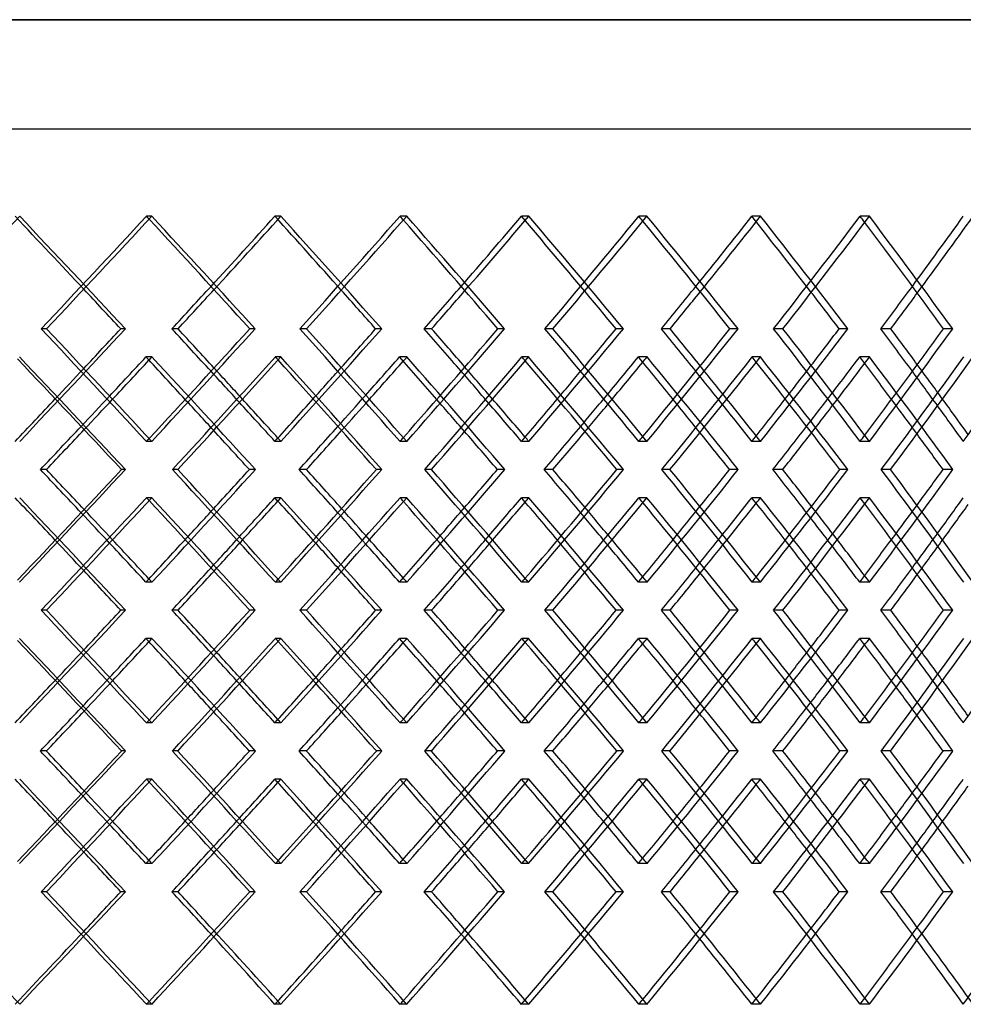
# Model space of a CAD drawing. Header units: millimetres. Extents: x -675 to 675, y -529 to 510.
# Tile 13 of 19: x 147 to 314, y -79 to 95. Entities that reach past the tile are written whole.
import ezdxf

# ---------------------------------------------------------------- set-up
doc = ezdxf.new("R2010")
doc.units = ezdxf.units.MM
doc.layers.add('HIDDEN', color=7, linetype='Continuous')
doc.layers.add('THICK', color=7, linetype='Continuous')

msp = doc.modelspace()

# ---------------------------------------------------------------- linework, layer by layer
at = {"layer": 'HIDDEN'}
for p, q in [((675, 94.78), (0, 94.78)), ((-450, 75.5), (450, 75.5)), ((170.28, 60.03), (169.34, 60.03)), ((193.12, 60.03), (192.05, 60.03)), ((215.37, 60.03), (214.18, 60.03)), ((236.96, 60.03), (235.65, 60.03)), ((257.84, 60.03), (256.41, 60.03)), ((277.93, 60.03), (276.4, 60.03)), ((297.18, 60.03), (295.54, 60.03)), ((151.67, 40.12), (150.73, 40.12)), ((165.61, 40.12), (164.8, 40.12)), ((197.65, 40.12), (196.46, 40.12)), ((210.93, 40.12), (209.87, 40.12)), ((241.23, 40.12), (239.8, 40.12)), ((253.69, 40.12), (252.38, 40.12)), ((281.88, 40.12), (280.24, 40.12)), ((293.37, 40.12), (291.84, 40.12)), ((170.32, 35.14), (169.25, 35.14)), ((193.08, 35.14), (192.13, 35.14)), ((215.4, 35.14), (214.09, 35.14)), ((236.92, 35.14), (235.73, 35.14)), ((257.87, 35.14), (256.34, 35.14)), ((277.9, 35.14), (276.47, 35.14)), ((297.21, 35.14), (295.47, 35.14)), ((170.28, 20.21), (169.34, 20.21)), ((193.12, 20.21), (192.05, 20.21)), ((215.37, 20.21), (214.18, 20.21)), ((236.96, 20.21), (235.65, 20.21)), ((257.84, 20.21), (256.41, 20.21)), ((277.93, 20.21), (276.4, 20.21)), ((297.18, 20.21), (295.54, 20.21)), ((174.88, 15.23), (173.94, 15.23)), ((188.61, 15.23), (187.54, 15.23)), ((219.73, 15.23), (218.54, 15.23)), ((232.71, 15.23), (231.4, 15.23)), ((261.91, 15.23), (260.49, 15.23)), ((273.99, 15.23), (272.45, 15.23)), ((300.91, 15.23), (299.27, 15.23)), ((311.94, 15.23), (310.2, 15.23)), ((170.28, 10.26), (169.34, 10.26)), ((193.12, 10.26), (192.05, 10.26)), ((215.37, 10.26), (214.18, 10.26)), ((236.96, 10.26), (235.65, 10.26)), ((257.84, 10.26), (256.41, 10.26)), ((277.93, 10.26), (276.4, 10.26)), ((297.18, 10.26), (295.54, 10.26)), ((170.32, -4.68), (169.25, -4.68)), ((193.08, -4.68), (192.13, -4.68)), ((215.4, -4.68), (214.09, -4.68)), ((236.92, -4.68), (235.73, -4.68)), ((257.87, -4.68), (256.34, -4.68)), ((277.9, -4.68), (276.47, -4.68)), ((297.21, -4.68), (295.47, -4.68)), ((151.67, -9.65), (150.73, -9.65)), ((165.61, -9.65), (164.8, -9.65)), ((197.65, -9.65), (196.46, -9.65)), ((210.93, -9.65), (209.87, -9.65)), ((241.23, -9.65), (239.8, -9.65)), ((253.69, -9.65), (252.38, -9.65)), ((281.88, -9.65), (280.24, -9.65)), ((293.37, -9.65), (291.84, -9.65)), ((170.32, -14.62), (169.25, -14.62)), ((193.08, -14.62), (192.13, -14.62)), ((215.4, -14.62), (214.09, -14.62)), ((236.92, -14.62), (235.73, -14.62)), ((257.87, -14.62), (256.34, -14.62)), ((277.9, -14.62), (276.47, -14.62)), ((297.21, -14.62), (295.47, -14.62)), ((170.28, -29.56), (169.34, -29.56)), ((193.12, -29.56), (192.05, -29.56)), ((215.37, -29.56), (214.18, -29.56)), ((236.96, -29.56), (235.65, -29.56)), ((257.84, -29.56), (256.41, -29.56)), ((277.93, -29.56), (276.4, -29.56)), ((297.18, -29.56), (295.54, -29.56)), ((174.88, -34.53), (173.94, -34.53)), ((188.61, -34.53), (187.54, -34.53)), ((219.73, -34.53), (218.54, -34.53)), ((232.71, -34.53), (231.4, -34.53)), ((261.91, -34.53), (260.49, -34.53)), ((273.99, -34.53), (272.45, -34.53)), ((300.91, -34.53), (299.27, -34.53)), ((311.94, -34.53), (310.2, -34.53)), ((170.28, -39.51), (169.34, -39.51)), ((193.12, -39.51), (192.05, -39.51)), ((215.37, -39.51), (214.18, -39.51)), ((236.96, -39.51), (235.65, -39.51)), ((257.84, -39.51), (256.41, -39.51)), ((277.93, -39.51), (276.4, -39.51)), ((297.18, -39.51), (295.54, -39.51)), ((170.32, -54.44), (169.25, -54.44)), ((193.08, -54.44), (192.13, -54.44)), ((215.4, -54.44), (214.09, -54.44)), ((236.92, -54.44), (235.73, -54.44)), ((257.87, -54.44), (256.34, -54.44)), ((277.9, -54.44), (276.47, -54.44)), ((297.21, -54.44), (295.47, -54.44)), ((151.67, -59.42), (150.73, -59.42)), ((165.61, -59.42), (164.8, -59.42)), ((197.65, -59.42), (196.46, -59.42)), ((210.93, -59.42), (209.87, -59.42)), ((241.23, -59.42), (239.8, -59.42)), ((253.69, -59.42), (252.38, -59.42)), ((281.88, -59.42), (280.24, -59.42)), ((293.37, -59.42), (291.84, -59.42)), ((170.28, -79.33), (169.34, -79.33)), ((193.12, -79.33), (192.05, -79.33)), ((215.37, -79.33), (214.18, -79.33)), ((236.96, -79.33), (235.65, -79.33)), ((257.84, -79.33), (256.41, -79.33)), ((277.93, -79.33), (276.4, -79.33)), ((297.18, -79.33), (295.54, -79.33))]:
    msp.add_line(p, q, dxfattribs=at)
for centre, major_axis, ratio, start_param, end_param in [((0, 60.03), (-446.33, -446.33), 0.16687, 1.707798, 1.736143), ((0, 60.03), (-443.86, 443.86), 0.16687, -1.764818, -1.736143), ((0, 60.03), (-446.33, 446.33), 0.16687, -1.780155, -1.736143), ((0, 60.03), (-441.65, -441.65), 0.195334, 1.719445, 1.763701), ((0, 60.03), (-441.65, 441.65), 0.195334, -1.764829, -1.763701), ((0, 60.03), (-439.11, -439.11), 0.224105, 1.763701, 1.791259), ((0, 60.03), (-441.55, -441.55), 0.224105, 1.762566, 1.791259), ((0, 60.03), (-439.11, 439.11), 0.224105, -1.820299, -1.791259), ((0, 60.03), (-441.55, 441.55), 0.224105, -1.835271, -1.791259), ((0, 60.03), (-436.23, -436.23), 0.253234, 1.77456, 1.818817), ((0, 60.03), (-436.23, 436.23), 0.253234, -1.82032, -1.818817), ((0, 60.03), (-433.02, -433.02), 0.282773, 1.818817, 1.846375), ((0, 60.03), (-435.43, -435.43), 0.282773, 1.817298, 1.846375), ((0, 60.03), (-433.02, 433.02), 0.282773, -1.875824, -1.846375), ((0, 60.03), (-435.43, 435.43), 0.282773, -1.890386, -1.846375), ((0, 60.03), (-429.48, -429.48), 0.312776, 1.829676, 1.873932), ((0, 60.03), (-429.48, 429.48), 0.312776, -1.875859, -1.873932), ((0, 60.03), (-425.62, -425.62), 0.3433, 1.873932, 1.90149), ((0, 60.03), (-427.98, -427.98), 0.3433, 1.871978, 1.90149), ((0, 60.03), (-425.62, 425.62), 0.3433, -1.931413, -1.90149), ((0, 60.03), (-427.98, 427.98), 0.3433, -1.945502, -1.90149), ((0, 60.03), (-421.43, -421.43), 0.374408, 1.884792, 1.929048), ((0, 60.03), (-421.43, 421.43), 0.374408, -1.931467, -1.929048), ((0, 60.03), (-416.92, -416.92), 0.406165, 1.929048, 1.956606), ((0, 60.03), (-419.24, -419.24), 0.406165, 1.926581, 1.956606), ((0, 20.21), (-446.33, -446.33), 0.16687, 1.736143, 1.780155), ((0, 20.21), (-441.65, 441.65), 0.195334, -1.763701, -1.719445), ((0, 20.21), (-441.55, -441.55), 0.224105, 1.791259, 1.835271), ((0, 20.21), (-436.23, 436.23), 0.253234, -1.818817, -1.77456), ((0, 20.21), (-435.43, -435.43), 0.282773, 1.846375, 1.890386), ((0, 20.21), (-429.48, 429.48), 0.312776, -1.873932, -1.829676), ((0, 20.21), (-427.98, -427.98), 0.3433, 1.90149, 1.945502), ((0, 20.21), (-421.43, 421.43), 0.374408, -1.929048, -1.884792), ((0, 60.03), (-441.55, -441.55), 0.224105, 1.734966, 1.73624), ((0, 10.26), (-441.55, 441.55), 0.224105, -1.780266, -1.73624), ((0, 10.26), (-441.65, -441.65), 0.195334, 1.774756, 1.819026), ((0, 60.03), (-441.65, 441.65), 0.195334, -1.820183, -1.819026), ((0, 60.03), (-435.43, -435.43), 0.282773, 1.789709, 1.791356), ((0, 10.26), (-435.43, 435.43), 0.282773, -1.835381, -1.791356), ((0, 10.26), (-436.23, -436.23), 0.253234, 1.829871, 1.874141), ((0, 60.03), (-436.23, 436.23), 0.253234, -1.875696, -1.874141), ((0, 60.03), (-427.98, -427.98), 0.3433, 1.844404, 1.846472), ((0, 10.26), (-427.98, 427.98), 0.3433, -1.890497, -1.846472), ((0, 10.26), (-429.48, -429.48), 0.312776, 1.884987, 1.929257), ((0, 60.03), (-429.48, 429.48), 0.312776, -1.931266, -1.929257), ((0, 60.03), (-419.24, -419.24), 0.406165, 1.899029, 1.901587), ((0, 10.26), (-419.24, 419.24), 0.406165, -1.945613, -1.901587), ((0, 10.26), (-421.43, -421.43), 0.374408, 1.940103, 1.984373), ((0, 20.21), (-443.86, -443.86), 0.16687, 1.752859, 1.764818), ((0, 20.21), (-441.55, 441.55), 0.224105, -1.774699, -1.762566), ((0, 20.21), (-439.11, -439.11), 0.224105, 1.807974, 1.820299), ((0, 20.21), (-435.43, 435.43), 0.282773, -1.829814, -1.817298), ((0, 20.21), (-433.02, -433.02), 0.282773, 1.86309, 1.875824), ((0, 20.21), (-427.98, 427.98), 0.3433, -1.88493, -1.871978), ((0, 20.21), (-425.62, -425.62), 0.3433, 1.918206, 1.931413), ((0, 20.21), (-419.24, 419.24), 0.406165, -1.940046, -1.926581), ((0, 20.21), (-439.11, 439.11), 0.224105, -1.775907, -1.763701), ((0, 20.21), (-433.02, 433.02), 0.282773, -1.831413, -1.818817), ((0, 20.21), (-425.62, 425.62), 0.3433, -1.886972, -1.873932), ((0, 20.21), (-416.92, 416.92), 0.406165, -1.942613, -1.929048), ((0, 60.03), (-439.11, -439.11), 0.224105, 1.708585, 1.72055), ((0, 60.03), (-433.02, -433.02), 0.282773, 1.763701, 1.776036), ((0, 60.03), (-425.62, -425.62), 0.3433, 1.818817, 1.831566), ((0, 60.03), (-416.92, -416.92), 0.406165, 1.873932, 1.887163), ((0, 60.03), (-441.55, -441.55), 0.224105, 1.70778, 1.719673), ((0, 10.26), (-439.11, 439.11), 0.224105, -1.764843, -1.752642), ((0, 60.03), (-435.43, -435.43), 0.282773, 1.762532, 1.774788), ((0, 10.26), (-433.02, 433.02), 0.282773, -1.820344, -1.807758), ((0, 60.03), (-427.98, -427.98), 0.3433, 1.817241, 1.829904), ((0, 10.26), (-425.62, 425.62), 0.3433, -1.875897, -1.862874), ((0, 60.03), (-419.24, -419.24), 0.406165, 1.871886, 1.88502), ((0, 10.26), (-416.92, 416.92), 0.406165, -1.931529, -1.917989), ((0, 20.21), (-435.43, 435.43), 0.282773, -1.846375, -1.844677), ((0, 20.21), (-429.48, -429.48), 0.312776, 1.873932, 1.875859), ((0, 20.21), (-427.98, 427.98), 0.3433, -1.90149, -1.89934), ((0, 20.21), (-421.43, -421.43), 0.374408, 1.929048, 1.931467), ((0, 20.21), (-441.65, -441.65), 0.195334, 1.763701, 1.764829), ((0, 20.21), (-441.55, 441.55), 0.224105, -1.791259, -1.789955), ((0, 20.21), (-436.23, -436.23), 0.253234, 1.818817, 1.82032), ((0, 20.21), (-441.55, -441.55), 0.224105, 1.73624, 1.780266), ((0, 20.21), (-441.65, 441.65), 0.195334, -1.819026, -1.774756), ((0, 20.21), (-435.43, -435.43), 0.282773, 1.791356, 1.835381), ((0, 20.21), (-436.23, 436.23), 0.253234, -1.874141, -1.829871), ((0, 20.21), (-427.98, -427.98), 0.3433, 1.846472, 1.890497), ((0, 20.21), (-429.48, 429.48), 0.312776, -1.929257, -1.884987), ((0, 20.21), (-419.24, -419.24), 0.406165, 1.901587, 1.945613), ((0, 20.21), (-421.43, 421.43), 0.374408, -1.984373, -1.940103), ((0, 10.26), (-446.33, 446.33), 0.16687, -1.780155, -1.736143), ((0, 10.26), (-441.65, -441.65), 0.195334, 1.719445, 1.763701), ((0, 10.26), (-441.65, 441.65), 0.195334, -1.764829, -1.763701), ((0, 10.26), (-441.55, -441.55), 0.224105, 1.789955, 1.791259), ((0, 10.26), (-441.55, 441.55), 0.224105, -1.835271, -1.791259), ((0, 10.26), (-436.23, -436.23), 0.253234, 1.77456, 1.818817), ((0, 10.26), (-436.23, 436.23), 0.253234, -1.82032, -1.818817), ((0, 10.26), (-435.43, -435.43), 0.282773, 1.844677, 1.846375), ((0, 10.26), (-435.43, 435.43), 0.282773, -1.890386, -1.846375), ((0, 10.26), (-429.48, -429.48), 0.312776, 1.829676, 1.873932), ((0, 10.26), (-429.48, 429.48), 0.312776, -1.875859, -1.873932), ((0, 10.26), (-427.98, -427.98), 0.3433, 1.89934, 1.90149), ((0, 10.26), (-427.98, 427.98), 0.3433, -1.945502, -1.90149), ((0, 10.26), (-421.43, -421.43), 0.374408, 1.884792, 1.929048), ((0, -29.56), (-419.24, 419.24), 0.406165, -1.88502, -1.871886), ((0, 10.26), (-421.43, 421.43), 0.374408, -1.931467, -1.929048), ((0, 20.21), (-416.92, -416.92), 0.406165, 1.917989, 1.931529), ((0, -29.56), (-439.11, 439.11), 0.224105, -1.72055, -1.708585), ((0, -29.56), (-441.55, 441.55), 0.224105, -1.719673, -1.70778), ((0, 20.21), (-439.11, -439.11), 0.224105, 1.752642, 1.764843), ((0, -29.56), (-433.02, 433.02), 0.282773, -1.776036, -1.763701), ((0, -29.56), (-435.43, 435.43), 0.282773, -1.774788, -1.762532), ((0, 20.21), (-433.02, -433.02), 0.282773, 1.807758, 1.820344), ((0, -29.56), (-425.62, 425.62), 0.3433, -1.831566, -1.818817), ((0, -29.56), (-427.98, 427.98), 0.3433, -1.829904, -1.817241), ((0, 20.21), (-425.62, -425.62), 0.3433, 1.862874, 1.875897), ((0, -29.56), (-416.92, 416.92), 0.406165, -1.887163, -1.873932), ((0, 10.26), (-433.02, -433.02), 0.282773, 1.818817, 1.831413), ((0, 10.26), (-425.62, -425.62), 0.3433, 1.873932, 1.886972), ((0, 10.26), (-416.92, -416.92), 0.406165, 1.929048, 1.942613), ((0, 10.26), (-443.86, 443.86), 0.16687, -1.764818, -1.752859), ((0, 10.26), (-439.11, -439.11), 0.224105, 1.763701, 1.775907), ((0, 10.26), (-441.55, -441.55), 0.224105, 1.762566, 1.774699), ((0, 10.26), (-439.11, 439.11), 0.224105, -1.820299, -1.807974), ((0, 10.26), (-435.43, -435.43), 0.282773, 1.817298, 1.829814), ((0, 10.26), (-433.02, 433.02), 0.282773, -1.875824, -1.86309), ((0, 10.26), (-427.98, -427.98), 0.3433, 1.871978, 1.88493), ((0, 10.26), (-425.62, 425.62), 0.3433, -1.931413, -1.918206), ((0, 10.26), (-419.24, -419.24), 0.406165, 1.926581, 1.940046), ((0, -29.56), (-441.55, 441.55), 0.224105, -1.73624, -1.734966), ((0, -29.56), (-441.65, -441.65), 0.195334, 1.819026, 1.820183), ((0, -29.56), (-435.43, 435.43), 0.282773, -1.791356, -1.789709), ((0, -29.56), (-436.23, -436.23), 0.253234, 1.874141, 1.875696), ((0, -29.56), (-427.98, 427.98), 0.3433, -1.846472, -1.844404), ((0, -29.56), (-429.48, -429.48), 0.312776, 1.929257, 1.931266), ((0, -29.56), (-419.24, 419.24), 0.406165, -1.901587, -1.899029), ((0, -29.56), (-446.33, -446.33), 0.16687, 1.736143, 1.780155), ((0, -29.56), (-441.65, 441.65), 0.195334, -1.763701, -1.719445), ((0, -29.56), (-441.55, -441.55), 0.224105, 1.791259, 1.835271), ((0, -29.56), (-436.23, 436.23), 0.253234, -1.818817, -1.77456), ((0, -29.56), (-435.43, -435.43), 0.282773, 1.846375, 1.890386), ((0, -29.56), (-429.48, 429.48), 0.312776, -1.873932, -1.829676), ((0, -29.56), (-427.98, -427.98), 0.3433, 1.90149, 1.945502), ((0, -29.56), (-421.43, 421.43), 0.374408, -1.929048, -1.884792), ((0, 10.26), (-441.55, -441.55), 0.224105, 1.734966, 1.73624), ((0, -39.51), (-441.55, 441.55), 0.224105, -1.780266, -1.73624), ((0, -39.51), (-441.65, -441.65), 0.195334, 1.774756, 1.819026), ((0, 10.26), (-441.65, 441.65), 0.195334, -1.820183, -1.819026), ((0, 10.26), (-435.43, -435.43), 0.282773, 1.789709, 1.791356), ((0, -39.51), (-435.43, 435.43), 0.282773, -1.835381, -1.791356), ((0, -39.51), (-436.23, -436.23), 0.253234, 1.829871, 1.874141), ((0, 10.26), (-436.23, 436.23), 0.253234, -1.875696, -1.874141), ((0, 10.26), (-427.98, -427.98), 0.3433, 1.844404, 1.846472), ((0, -39.51), (-427.98, 427.98), 0.3433, -1.890497, -1.846472), ((0, -39.51), (-429.48, -429.48), 0.312776, 1.884987, 1.929257), ((0, 10.26), (-429.48, 429.48), 0.312776, -1.931266, -1.929257), ((0, 10.26), (-419.24, -419.24), 0.406165, 1.899029, 1.901587), ((0, -39.51), (-419.24, 419.24), 0.406165, -1.945613, -1.901587), ((0, -39.51), (-421.43, -421.43), 0.374408, 1.940103, 1.984373), ((0, -29.56), (-443.86, -443.86), 0.16687, 1.752859, 1.764818), ((0, -29.56), (-439.11, 439.11), 0.224105, -1.775907, -1.763701), ((0, -29.56), (-441.55, 441.55), 0.224105, -1.774699, -1.762566), ((0, -29.56), (-439.11, -439.11), 0.224105, 1.807974, 1.820299), ((0, -29.56), (-433.02, 433.02), 0.282773, -1.831413, -1.818817), ((0, -29.56), (-435.43, 435.43), 0.282773, -1.829814, -1.817298), ((0, -29.56), (-433.02, -433.02), 0.282773, 1.86309, 1.875824), ((0, -29.56), (-425.62, 425.62), 0.3433, -1.886972, -1.873932), ((0, -29.56), (-427.98, 427.98), 0.3433, -1.88493, -1.871978), ((0, -29.56), (-425.62, -425.62), 0.3433, 1.918206, 1.931413), ((0, -29.56), (-416.92, 416.92), 0.406165, -1.942613, -1.929048), ((0, -29.56), (-419.24, 419.24), 0.406165, -1.940046, -1.926581), ((0, 10.26), (-439.11, -439.11), 0.224105, 1.708585, 1.72055), ((0, 10.26), (-441.55, -441.55), 0.224105, 1.70778, 1.719673), ((0, -39.51), (-439.11, 439.11), 0.224105, -1.764843, -1.752642), ((0, 10.26), (-433.02, -433.02), 0.282773, 1.763701, 1.776036), ((0, 10.26), (-435.43, -435.43), 0.282773, 1.762532, 1.774788), ((0, -39.51), (-433.02, 433.02), 0.282773, -1.820344, -1.807758), ((0, 10.26), (-425.62, -425.62), 0.3433, 1.818817, 1.831566), ((0, 10.26), (-427.98, -427.98), 0.3433, 1.817241, 1.829904), ((0, -39.51), (-425.62, 425.62), 0.3433, -1.875897, -1.862874), ((0, 10.26), (-416.92, -416.92), 0.406165, 1.873932, 1.887163), ((0, 10.26), (-419.24, -419.24), 0.406165, 1.871886, 1.88502), ((0, -39.51), (-416.92, 416.92), 0.406165, -1.931529, -1.917989), ((0, -29.56), (-441.65, -441.65), 0.195334, 1.763701, 1.764829), ((0, -29.56), (-441.55, 441.55), 0.224105, -1.791259, -1.789955), ((0, -29.56), (-436.23, -436.23), 0.253234, 1.818817, 1.82032), ((0, -29.56), (-435.43, 435.43), 0.282773, -1.846375, -1.844677), ((0, -29.56), (-429.48, -429.48), 0.312776, 1.873932, 1.875859), ((0, -29.56), (-427.98, 427.98), 0.3433, -1.90149, -1.89934), ((0, -29.56), (-421.43, -421.43), 0.374408, 1.929048, 1.931467), ((0, -29.56), (-441.55, -441.55), 0.224105, 1.73624, 1.780266), ((0, -29.56), (-441.65, 441.65), 0.195334, -1.819026, -1.774756), ((0, -29.56), (-435.43, -435.43), 0.282773, 1.791356, 1.835381), ((0, -29.56), (-436.23, 436.23), 0.253234, -1.874141, -1.829871), ((0, -29.56), (-427.98, -427.98), 0.3433, 1.846472, 1.890497), ((0, -29.56), (-429.48, 429.48), 0.312776, -1.929257, -1.884987), ((0, -29.56), (-419.24, -419.24), 0.406165, 1.901587, 1.945613), ((0, -29.56), (-421.43, 421.43), 0.374408, -1.984373, -1.940103), ((0, -39.51), (-446.33, 446.33), 0.16687, -1.780155, -1.736143), ((0, -39.51), (-441.65, -441.65), 0.195334, 1.719445, 1.763701), ((0, -39.51), (-441.65, 441.65), 0.195334, -1.764829, -1.763701), ((0, -39.51), (-441.55, -441.55), 0.224105, 1.789955, 1.791259), ((0, -39.51), (-441.55, 441.55), 0.224105, -1.835271, -1.791259), ((0, -39.51), (-436.23, -436.23), 0.253234, 1.77456, 1.818817), ((0, -39.51), (-436.23, 436.23), 0.253234, -1.82032, -1.818817), ((0, -39.51), (-435.43, -435.43), 0.282773, 1.844677, 1.846375), ((0, -39.51), (-435.43, 435.43), 0.282773, -1.890386, -1.846375), ((0, -39.51), (-429.48, -429.48), 0.312776, 1.829676, 1.873932), ((0, -39.51), (-429.48, 429.48), 0.312776, -1.875859, -1.873932), ((0, -39.51), (-427.98, -427.98), 0.3433, 1.89934, 1.90149), ((0, -39.51), (-427.98, 427.98), 0.3433, -1.945502, -1.90149), ((0, -39.51), (-421.43, -421.43), 0.374408, 1.884792, 1.929048), ((0, -39.51), (-421.43, 421.43), 0.374408, -1.931467, -1.929048), ((0, -79.33), (-441.55, 441.55), 0.224105, -1.719673, -1.70778), ((0, -29.56), (-439.11, -439.11), 0.224105, 1.752642, 1.764843), ((0, -79.33), (-435.43, 435.43), 0.282773, -1.774788, -1.762532), ((0, -29.56), (-433.02, -433.02), 0.282773, 1.807758, 1.820344), ((0, -79.33), (-427.98, 427.98), 0.3433, -1.829904, -1.817241), ((0, -29.56), (-425.62, -425.62), 0.3433, 1.862874, 1.875897), ((0, -79.33), (-419.24, 419.24), 0.406165, -1.88502, -1.871886), ((0, -29.56), (-416.92, -416.92), 0.406165, 1.917989, 1.931529), ((0, -79.33), (-439.11, 439.11), 0.224105, -1.72055, -1.708585), ((0, -79.33), (-433.02, 433.02), 0.282773, -1.776036, -1.763701), ((0, -79.33), (-425.62, 425.62), 0.3433, -1.831566, -1.818817), ((0, -79.33), (-416.92, 416.92), 0.406165, -1.887163, -1.873932), ((0, -39.51), (-439.11, -439.11), 0.224105, 1.763701, 1.775907), ((0, -39.51), (-441.55, -441.55), 0.224105, 1.762566, 1.774699), ((0, -39.51), (-433.02, -433.02), 0.282773, 1.818817, 1.831413), ((0, -39.51), (-435.43, -435.43), 0.282773, 1.817298, 1.829814), ((0, -39.51), (-425.62, -425.62), 0.3433, 1.873932, 1.886972), ((0, -39.51), (-427.98, -427.98), 0.3433, 1.871978, 1.88493), ((0, -39.51), (-416.92, -416.92), 0.406165, 1.929048, 1.942613), ((0, -39.51), (-419.24, -419.24), 0.406165, 1.926581, 1.940046), ((0, -39.51), (-443.86, 443.86), 0.16687, -1.764818, -1.752859), ((0, -39.51), (-439.11, 439.11), 0.224105, -1.820299, -1.807974), ((0, -39.51), (-433.02, 433.02), 0.282773, -1.875824, -1.86309), ((0, -39.51), (-425.62, 425.62), 0.3433, -1.931413, -1.918206), ((0, -79.33), (-441.55, 441.55), 0.224105, -1.73624, -1.734966), ((0, -79.33), (-441.65, -441.65), 0.195334, 1.819026, 1.820183), ((0, -79.33), (-435.43, 435.43), 0.282773, -1.791356, -1.789709), ((0, -79.33), (-436.23, -436.23), 0.253234, 1.874141, 1.875696), ((0, -79.33), (-427.98, 427.98), 0.3433, -1.846472, -1.844404), ((0, -79.33), (-429.48, -429.48), 0.312776, 1.929257, 1.931266), ((0, -79.33), (-419.24, 419.24), 0.406165, -1.901587, -1.899029), ((0, -79.33), (-446.33, -446.33), 0.16687, 1.736143, 1.780155), ((0, -79.33), (-441.65, 441.65), 0.195334, -1.763701, -1.719445), ((0, -79.33), (-441.55, -441.55), 0.224105, 1.791259, 1.835271), ((0, -79.33), (-436.23, 436.23), 0.253234, -1.818817, -1.77456), ((0, -79.33), (-435.43, -435.43), 0.282773, 1.846375, 1.890386), ((0, -79.33), (-429.48, 429.48), 0.312776, -1.873932, -1.829676), ((0, -79.33), (-427.98, -427.98), 0.3433, 1.90149, 1.945502), ((0, -79.33), (-421.43, 421.43), 0.374408, -1.929048, -1.884792), ((0, -79.33), (-433.02, -433.02), 0.282773, 1.846375, 1.875824), ((0, -79.33), (-427.98, 427.98), 0.3433, -1.90149, -1.871978), ((0, -79.33), (-425.62, -425.62), 0.3433, 1.90149, 1.931413), ((0, -79.33), (-419.24, 419.24), 0.406165, -1.956606, -1.926581), ((0, -79.33), (-416.92, -416.92), 0.406165, 1.956606, 1.987096), ((0, -79.33), (-446.33, 446.33), 0.16687, -1.736143, -1.707798), ((0, -79.33), (-443.86, -443.86), 0.16687, 1.736143, 1.764818), ((0, -79.33), (-439.11, 439.11), 0.224105, -1.791259, -1.763701), ((0, -79.33), (-441.55, 441.55), 0.224105, -1.791259, -1.762566), ((0, -79.33), (-439.11, -439.11), 0.224105, 1.791259, 1.820299), ((0, -79.33), (-433.02, 433.02), 0.282773, -1.846375, -1.818817), ((0, -79.33), (-435.43, 435.43), 0.282773, -1.846375, -1.817298), ((0, -79.33), (-425.62, 425.62), 0.3433, -1.90149, -1.873932), ((0, -79.33), (-416.92, 416.92), 0.406165, -1.956606, -1.929048), ((0, -79.33), (-421.43, -421.43), 0.374408, 1.929048, 1.931467), ((0, -79.33), (-441.65, -441.65), 0.195334, 1.763701, 1.764829), ((0, -79.33), (-436.23, -436.23), 0.253234, 1.818817, 1.82032), ((0, -79.33), (-429.48, -429.48), 0.312776, 1.873932, 1.875859)]:
    msp.add_ellipse(centre, major_axis=major_axis, ratio=ratio, start_param=start_param, end_param=end_param, dxfattribs=at)
at = {"layer": 'THICK'}
for p, q in [((0, 94.78), (675, 94.78)), ((-675, 75.5), (675, 75.5)), ((174.92, 40.12), (173.86, 40.12)), ((188.56, 40.12), (187.62, 40.12)), ((219.77, 40.12), (218.46, 40.12)), ((232.67, 40.12), (231.48, 40.12)), ((261.95, 40.12), (260.41, 40.12)), ((273.95, 40.12), (272.52, 40.12)), ((300.95, 40.12), (299.21, 40.12)), ((311.91, 40.12), (310.26, 40.12)), ((151.66, 15.23), (150.59, 15.23)), ((165.62, 15.23), (164.94, 15.23)), ((197.64, 15.23), (196.32, 15.23)), ((210.94, 15.23), (210, 15.23)), ((241.22, 15.23), (239.68, 15.23)), ((253.7, 15.23), (252.51, 15.23)), ((281.87, 15.23), (280.12, 15.23)), ((293.38, 15.23), (291.95, 15.23)), ((174.92, -9.65), (173.86, -9.65)), ((188.56, -9.65), (187.62, -9.65)), ((219.77, -9.65), (218.46, -9.65)), ((232.67, -9.65), (231.48, -9.65)), ((261.95, -9.65), (260.41, -9.65)), ((273.95, -9.65), (272.52, -9.65)), ((300.95, -9.65), (299.21, -9.65)), ((311.91, -9.65), (310.26, -9.65)), ((151.66, -34.53), (150.59, -34.53)), ((165.62, -34.53), (164.94, -34.53)), ((197.64, -34.53), (196.32, -34.53)), ((210.94, -34.53), (210, -34.53)), ((241.22, -34.53), (239.68, -34.53)), ((253.7, -34.53), (252.51, -34.53)), ((281.87, -34.53), (280.12, -34.53)), ((293.38, -34.53), (291.95, -34.53)), ((174.92, -59.42), (173.86, -59.42)), ((188.56, -59.42), (187.62, -59.42)), ((219.77, -59.42), (218.46, -59.42)), ((232.67, -59.42), (231.48, -59.42)), ((261.95, -59.42), (260.41, -59.42)), ((273.95, -59.42), (272.52, -59.42)), ((300.95, -59.42), (299.21, -59.42)), ((311.91, -59.42), (310.26, -59.42))]:
    msp.add_line(p, q, dxfattribs=at)
for centre, major_axis, ratio, start_param, end_param in [((0, 60.03), (-444.11, -444.11), 0.195334, 1.719689, 1.763701), ((0, 60.03), (-441.65, 441.65), 0.195334, -1.807958, -1.764829), ((0, 60.03), (-444.11, 444.11), 0.195334, -1.807713, -1.763701), ((0, 60.03), (-438.65, -438.65), 0.253234, 1.774805, 1.818817), ((0, 60.03), (-436.23, 436.23), 0.253234, -1.863073, -1.82032), ((0, 60.03), (-438.65, 438.65), 0.253234, -1.862829, -1.818817), ((0, 60.03), (-431.87, -431.87), 0.312776, 1.829921, 1.873932), ((0, 60.03), (-431.87, 431.87), 0.312776, -1.917944, -1.873932), ((0, 60.03), (-423.77, -423.77), 0.374408, 1.885036, 1.929048), ((0, 60.03), (-423.77, 423.77), 0.374408, -1.97306, -1.929048), ((0, 60.03), (-429.48, 429.48), 0.312776, -1.918189, -1.875859), ((0, 60.03), (-421.43, 421.43), 0.374408, -1.973305, -1.931467), ((0, 60.03), (-443.86, 443.86), 0.16687, -1.7804, -1.764818), ((0, 60.03), (-439.11, -439.11), 0.224105, 1.747003, 1.763701), ((0, 60.03), (-441.55, -441.55), 0.224105, 1.747247, 1.762566), ((0, 60.03), (-433.02, -433.02), 0.282773, 1.802118, 1.818817), ((0, 60.03), (-425.62, -425.62), 0.3433, 1.857234, 1.873932), ((0, 60.03), (-416.92, -416.92), 0.406165, 1.912349, 1.929048), ((0, 60.03), (-439.11, 439.11), 0.224105, -1.835515, -1.820299), ((0, 60.03), (-435.43, -435.43), 0.282773, 1.802363, 1.817298), ((0, 60.03), (-433.02, 433.02), 0.282773, -1.890631, -1.875824), ((0, 60.03), (-427.98, -427.98), 0.3433, 1.857478, 1.871978), ((0, 60.03), (-425.62, 425.62), 0.3433, -1.945747, -1.931413), ((0, 60.03), (-419.24, -419.24), 0.406165, 1.912594, 1.926581), ((0, 20.21), (-444.11, 444.11), 0.195334, -1.763701, -1.719689), ((0, 20.21), (-443.86, -443.86), 0.16687, 1.764818, 1.7804), ((0, 20.21), (-441.65, -441.65), 0.195334, 1.764829, 1.807958), ((0, 20.21), (-444.11, -444.11), 0.195334, 1.763701, 1.807713), ((0, 20.21), (-439.11, 439.11), 0.224105, -1.763701, -1.747003), ((0, 20.21), (-441.55, 441.55), 0.224105, -1.762566, -1.747247), ((0, 20.21), (-438.65, 438.65), 0.253234, -1.818817, -1.774805), ((0, 20.21), (-439.11, -439.11), 0.224105, 1.820299, 1.835515), ((0, 20.21), (-436.23, -436.23), 0.253234, 1.82032, 1.863073), ((0, 20.21), (-438.65, -438.65), 0.253234, 1.818817, 1.862829), ((0, 20.21), (-433.02, 433.02), 0.282773, -1.818817, -1.802118), ((0, 20.21), (-435.43, 435.43), 0.282773, -1.817298, -1.802363), ((0, 20.21), (-431.87, 431.87), 0.312776, -1.873932, -1.829921), ((0, 20.21), (-433.02, -433.02), 0.282773, 1.875824, 1.890631), ((0, 20.21), (-429.48, -429.48), 0.312776, 1.875859, 1.918189), ((0, 20.21), (-431.87, -431.87), 0.312776, 1.873932, 1.917944), ((0, 20.21), (-425.62, 425.62), 0.3433, -1.873932, -1.857234), ((0, 20.21), (-427.98, 427.98), 0.3433, -1.871978, -1.857478), ((0, 20.21), (-423.77, 423.77), 0.374408, -1.929048, -1.885036), ((0, 20.21), (-425.62, -425.62), 0.3433, 1.931413, 1.945747), ((0, 20.21), (-421.43, -421.43), 0.374408, 1.931467, 1.973305), ((0, 20.21), (-423.77, -423.77), 0.374408, 1.929048, 1.97306), ((0, 20.21), (-416.92, 416.92), 0.406165, -1.929048, -1.912349), ((0, 20.21), (-419.24, 419.24), 0.406165, -1.926581, -1.912594), ((0, 60.03), (-448.21, 448.21), 0.138668, -1.807736, -1.763604), ((0, 60.03), (-439.11, -439.11), 0.224105, 1.72055, 1.735934), ((0, 10.26), (-439.11, 439.11), 0.224105, -1.752642, -1.735934), ((0, 10.26), (-444.11, -444.11), 0.195334, 1.774695, 1.81872), ((0, 60.03), (-444.11, 444.11), 0.195334, -1.862852, -1.81872), ((0, 60.03), (-433.02, -433.02), 0.282773, 1.776036, 1.79105), ((0, 10.26), (-433.02, 433.02), 0.282773, -1.807758, -1.79105), ((0, 10.26), (-438.65, -438.65), 0.253234, 1.82981, 1.873835), ((0, 60.03), (-438.65, 438.65), 0.253234, -1.917968, -1.873835), ((0, 60.03), (-425.62, -425.62), 0.3433, 1.831566, 1.846166), ((0, 10.26), (-425.62, 425.62), 0.3433, -1.862874, -1.846166), ((0, 10.26), (-431.87, -431.87), 0.312776, 1.884926, 1.928951), ((0, 60.03), (-431.87, 431.87), 0.312776, -1.973083, -1.928951), ((0, 60.03), (-416.92, -416.92), 0.406165, 1.887163, 1.901281), ((0, 10.26), (-416.92, 416.92), 0.406165, -1.917989, -1.901281), ((0, 10.26), (-423.77, -423.77), 0.374408, 1.940042, 1.984067), ((0, 60.03), (-445.73, 445.73), 0.138668, -1.808289, -1.76471), ((0, 60.03), (-441.55, -441.55), 0.224105, 1.719673, 1.734966), ((0, 60.03), (-441.65, 441.65), 0.195334, -1.863405, -1.820183), ((0, 60.03), (-435.43, -435.43), 0.282773, 1.774788, 1.789709), ((0, 60.03), (-436.23, 436.23), 0.253234, -1.91852, -1.875696), ((0, 60.03), (-427.98, -427.98), 0.3433, 1.829904, 1.844404), ((0, 60.03), (-429.48, 429.48), 0.312776, -1.973636, -1.931266), ((0, 60.03), (-419.24, -419.24), 0.406165, 1.88502, 1.899029), ((0, 20.21), (-443.86, -443.86), 0.16687, 1.736143, 1.752859), ((0, 20.21), (-439.11, 439.11), 0.224105, -1.791259, -1.775907), ((0, 20.21), (-441.55, 441.55), 0.224105, -1.789955, -1.774699), ((0, 20.21), (-439.11, -439.11), 0.224105, 1.791259, 1.807974), ((0, 20.21), (-433.02, 433.02), 0.282773, -1.846375, -1.831413), ((0, 20.21), (-435.43, 435.43), 0.282773, -1.844677, -1.829814), ((0, 20.21), (-433.02, -433.02), 0.282773, 1.846375, 1.86309), ((0, 20.21), (-425.62, 425.62), 0.3433, -1.90149, -1.886972), ((0, 20.21), (-427.98, 427.98), 0.3433, -1.89934, -1.88493), ((0, 20.21), (-425.62, -425.62), 0.3433, 1.90149, 1.918206), ((0, 20.21), (-416.92, 416.92), 0.406165, -1.956606, -1.942613), ((0, 20.21), (-419.24, 419.24), 0.406165, -1.953919, -1.940046), ((0, 20.21), (-416.92, -416.92), 0.406165, 1.956606, 1.973321), ((0, 60.03), (-439.11, -439.11), 0.224105, 1.691556, 1.708585), ((0, 60.03), (-433.02, -433.02), 0.282773, 1.746671, 1.763701), ((0, 60.03), (-425.62, -425.62), 0.3433, 1.801787, 1.818817), ((0, 60.03), (-416.92, -416.92), 0.406165, 1.856903, 1.873932), ((0, 60.03), (-441.55, -441.55), 0.224105, 1.692108, 1.70778), ((0, 10.26), (-439.11, 439.11), 0.224105, -1.780204, -1.764843), ((0, 60.03), (-435.43, -435.43), 0.282773, 1.747224, 1.762532), ((0, 10.26), (-433.02, 433.02), 0.282773, -1.83532, -1.820344), ((0, 60.03), (-427.98, -427.98), 0.3433, 1.80234, 1.817241), ((0, 10.26), (-425.62, 425.62), 0.3433, -1.890436, -1.875897), ((0, 60.03), (-419.24, -419.24), 0.406165, 1.857455, 1.871886), ((0, 10.26), (-416.92, 416.92), 0.406165, -1.945551, -1.931529), ((0, -29.56), (-445.73, -445.73), 0.138668, 1.76471, 1.808289), ((0, -29.56), (-448.21, -448.21), 0.138668, 1.763604, 1.807736), ((0, -29.56), (-439.11, 439.11), 0.224105, -1.708585, -1.691556), ((0, -29.56), (-441.55, 441.55), 0.224105, -1.70778, -1.692108), ((0, 20.21), (-444.11, 444.11), 0.195334, -1.81872, -1.774695), ((0, 20.21), (-439.11, -439.11), 0.224105, 1.764843, 1.780204), ((0, -29.56), (-441.65, -441.65), 0.195334, 1.820183, 1.863405), ((0, -29.56), (-444.11, -444.11), 0.195334, 1.81872, 1.862852), ((0, -29.56), (-433.02, 433.02), 0.282773, -1.763701, -1.746671), ((0, -29.56), (-435.43, 435.43), 0.282773, -1.762532, -1.747224), ((0, 20.21), (-438.65, 438.65), 0.253234, -1.873835, -1.82981), ((0, 20.21), (-433.02, -433.02), 0.282773, 1.820344, 1.83532), ((0, -29.56), (-436.23, -436.23), 0.253234, 1.875696, 1.91852), ((0, -29.56), (-438.65, -438.65), 0.253234, 1.873835, 1.917968), ((0, -29.56), (-425.62, 425.62), 0.3433, -1.818817, -1.801787), ((0, -29.56), (-427.98, 427.98), 0.3433, -1.817241, -1.80234), ((0, 20.21), (-431.87, 431.87), 0.312776, -1.928951, -1.884926), ((0, 20.21), (-425.62, -425.62), 0.3433, 1.875897, 1.890436), ((0, -29.56), (-429.48, -429.48), 0.312776, 1.931266, 1.973636), ((0, -29.56), (-431.87, -431.87), 0.312776, 1.928951, 1.973083), ((0, -29.56), (-416.92, 416.92), 0.406165, -1.873932, -1.856903), ((0, -29.56), (-419.24, 419.24), 0.406165, -1.871886, -1.857455), ((0, 20.21), (-423.77, 423.77), 0.374408, -1.984067, -1.940042), ((0, 20.21), (-416.92, -416.92), 0.406165, 1.931529, 1.945551), ((0, 10.26), (-443.86, 443.86), 0.16687, -1.752859, -1.736143), ((0, 10.26), (-444.11, -444.11), 0.195334, 1.719689, 1.763701), ((0, 10.26), (-441.65, 441.65), 0.195334, -1.807958, -1.764829), ((0, 10.26), (-444.11, 444.11), 0.195334, -1.807713, -1.763701), ((0, 10.26), (-439.11, -439.11), 0.224105, 1.775907, 1.791259), ((0, 10.26), (-441.55, -441.55), 0.224105, 1.774699, 1.789955), ((0, 10.26), (-439.11, 439.11), 0.224105, -1.807974, -1.791259), ((0, 10.26), (-438.65, -438.65), 0.253234, 1.774805, 1.818817), ((0, 10.26), (-436.23, 436.23), 0.253234, -1.863073, -1.82032), ((0, 10.26), (-438.65, 438.65), 0.253234, -1.862829, -1.818817), ((0, 10.26), (-433.02, -433.02), 0.282773, 1.831413, 1.846375), ((0, 10.26), (-435.43, -435.43), 0.282773, 1.829814, 1.844677), ((0, 10.26), (-433.02, 433.02), 0.282773, -1.86309, -1.846375), ((0, 10.26), (-431.87, -431.87), 0.312776, 1.829921, 1.873932), ((0, 10.26), (-429.48, 429.48), 0.312776, -1.918189, -1.875859), ((0, 10.26), (-431.87, 431.87), 0.312776, -1.917944, -1.873932), ((0, 10.26), (-425.62, -425.62), 0.3433, 1.886972, 1.90149), ((0, 10.26), (-427.98, -427.98), 0.3433, 1.88493, 1.89934), ((0, 10.26), (-425.62, 425.62), 0.3433, -1.918206, -1.90149), ((0, 10.26), (-423.77, -423.77), 0.374408, 1.885036, 1.929048), ((0, 10.26), (-421.43, 421.43), 0.374408, -1.973305, -1.931467), ((0, 10.26), (-423.77, 423.77), 0.374408, -1.97306, -1.929048), ((0, 10.26), (-416.92, -416.92), 0.406165, 1.942613, 1.956606), ((0, 10.26), (-419.24, -419.24), 0.406165, 1.940046, 1.953919), ((0, -29.56), (-439.11, 439.11), 0.224105, -1.735934, -1.72055), ((0, -29.56), (-441.55, 441.55), 0.224105, -1.734966, -1.719673), ((0, 20.21), (-439.11, -439.11), 0.224105, 1.735934, 1.752642), ((0, -29.56), (-433.02, 433.02), 0.282773, -1.79105, -1.776036), ((0, -29.56), (-435.43, 435.43), 0.282773, -1.789709, -1.774788), ((0, 20.21), (-433.02, -433.02), 0.282773, 1.79105, 1.807758), ((0, -29.56), (-425.62, 425.62), 0.3433, -1.846166, -1.831566), ((0, -29.56), (-427.98, 427.98), 0.3433, -1.844404, -1.829904), ((0, 20.21), (-425.62, -425.62), 0.3433, 1.846166, 1.862874), ((0, -29.56), (-419.24, 419.24), 0.406165, -1.899029, -1.88502), ((0, 20.21), (-416.92, -416.92), 0.406165, 1.901281, 1.917989), ((0, -29.56), (-416.92, 416.92), 0.406165, -1.901281, -1.887163), ((0, 10.26), (-443.86, 443.86), 0.16687, -1.7804, -1.764818), ((0, 10.26), (-439.11, -439.11), 0.224105, 1.747003, 1.763701), ((0, 10.26), (-441.55, -441.55), 0.224105, 1.747247, 1.762566), ((0, 10.26), (-439.11, 439.11), 0.224105, -1.835515, -1.820299), ((0, 10.26), (-433.02, -433.02), 0.282773, 1.802118, 1.818817), ((0, 10.26), (-435.43, -435.43), 0.282773, 1.802363, 1.817298), ((0, 10.26), (-433.02, 433.02), 0.282773, -1.890631, -1.875824), ((0, 10.26), (-425.62, -425.62), 0.3433, 1.857234, 1.873932), ((0, 10.26), (-427.98, -427.98), 0.3433, 1.857478, 1.871978), ((0, 10.26), (-425.62, 425.62), 0.3433, -1.945747, -1.931413), ((0, 10.26), (-416.92, -416.92), 0.406165, 1.912349, 1.929048), ((0, 10.26), (-419.24, -419.24), 0.406165, 1.912594, 1.926581), ((0, -29.56), (-444.11, 444.11), 0.195334, -1.763701, -1.719689), ((0, -29.56), (-443.86, -443.86), 0.16687, 1.764818, 1.7804), ((0, -29.56), (-441.65, -441.65), 0.195334, 1.764829, 1.807958), ((0, -29.56), (-444.11, -444.11), 0.195334, 1.763701, 1.807713), ((0, -29.56), (-439.11, 439.11), 0.224105, -1.763701, -1.747003), ((0, -29.56), (-441.55, 441.55), 0.224105, -1.762566, -1.747247), ((0, -29.56), (-438.65, 438.65), 0.253234, -1.818817, -1.774805), ((0, -29.56), (-439.11, -439.11), 0.224105, 1.820299, 1.835515), ((0, -29.56), (-436.23, -436.23), 0.253234, 1.82032, 1.863073), ((0, -29.56), (-438.65, -438.65), 0.253234, 1.818817, 1.862829), ((0, -29.56), (-433.02, 433.02), 0.282773, -1.818817, -1.802118), ((0, -29.56), (-435.43, 435.43), 0.282773, -1.817298, -1.802363), ((0, -29.56), (-431.87, 431.87), 0.312776, -1.873932, -1.829921), ((0, -29.56), (-433.02, -433.02), 0.282773, 1.875824, 1.890631), ((0, -29.56), (-429.48, -429.48), 0.312776, 1.875859, 1.918189), ((0, -29.56), (-431.87, -431.87), 0.312776, 1.873932, 1.917944), ((0, -29.56), (-425.62, 425.62), 0.3433, -1.873932, -1.857234), ((0, -29.56), (-427.98, 427.98), 0.3433, -1.871978, -1.857478), ((0, -29.56), (-423.77, 423.77), 0.374408, -1.929048, -1.885036), ((0, -29.56), (-425.62, -425.62), 0.3433, 1.931413, 1.945747), ((0, -29.56), (-421.43, -421.43), 0.374408, 1.931467, 1.973305), ((0, -29.56), (-423.77, -423.77), 0.374408, 1.929048, 1.97306), ((0, -29.56), (-416.92, 416.92), 0.406165, -1.929048, -1.912349), ((0, -29.56), (-419.24, 419.24), 0.406165, -1.926581, -1.912594), ((0, 10.26), (-445.73, 445.73), 0.138668, -1.808289, -1.76471), ((0, 10.26), (-448.21, 448.21), 0.138668, -1.807736, -1.763604), ((0, 10.26), (-439.11, -439.11), 0.224105, 1.72055, 1.735934), ((0, 10.26), (-441.55, -441.55), 0.224105, 1.719673, 1.734966), ((0, -39.51), (-439.11, 439.11), 0.224105, -1.752642, -1.735934), ((0, -39.51), (-444.11, -444.11), 0.195334, 1.774695, 1.81872), ((0, 10.26), (-441.65, 441.65), 0.195334, -1.863405, -1.820183), ((0, 10.26), (-444.11, 444.11), 0.195334, -1.862852, -1.81872), ((0, 10.26), (-433.02, -433.02), 0.282773, 1.776036, 1.79105), ((0, 10.26), (-435.43, -435.43), 0.282773, 1.774788, 1.789709), ((0, -39.51), (-433.02, 433.02), 0.282773, -1.807758, -1.79105), ((0, -39.51), (-438.65, -438.65), 0.253234, 1.82981, 1.873835), ((0, 10.26), (-436.23, 436.23), 0.253234, -1.91852, -1.875696), ((0, 10.26), (-438.65, 438.65), 0.253234, -1.917968, -1.873835), ((0, 10.26), (-425.62, -425.62), 0.3433, 1.831566, 1.846166), ((0, 10.26), (-427.98, -427.98), 0.3433, 1.829904, 1.844404), ((0, -39.51), (-425.62, 425.62), 0.3433, -1.862874, -1.846166), ((0, -39.51), (-431.87, -431.87), 0.312776, 1.884926, 1.928951), ((0, 10.26), (-429.48, 429.48), 0.312776, -1.973636, -1.931266), ((0, 10.26), (-431.87, 431.87), 0.312776, -1.973083, -1.928951), ((0, 10.26), (-416.92, -416.92), 0.406165, 1.887163, 1.901281), ((0, -39.51), (-416.92, 416.92), 0.406165, -1.917989, -1.901281), ((0, -39.51), (-423.77, -423.77), 0.374408, 1.940042, 1.984067), ((0, 10.26), (-419.24, -419.24), 0.406165, 1.88502, 1.899029), ((0, -29.56), (-443.86, -443.86), 0.16687, 1.736143, 1.752859), ((0, -29.56), (-441.55, 441.55), 0.224105, -1.789955, -1.774699), ((0, -29.56), (-439.11, -439.11), 0.224105, 1.791259, 1.807974), ((0, -29.56), (-435.43, 435.43), 0.282773, -1.844677, -1.829814), ((0, -29.56), (-433.02, -433.02), 0.282773, 1.846375, 1.86309), ((0, -29.56), (-427.98, 427.98), 0.3433, -1.89934, -1.88493), ((0, -29.56), (-425.62, -425.62), 0.3433, 1.90149, 1.918206), ((0, -29.56), (-419.24, 419.24), 0.406165, -1.953919, -1.940046), ((0, -29.56), (-416.92, -416.92), 0.406165, 1.956606, 1.973321), ((0, -29.56), (-439.11, 439.11), 0.224105, -1.791259, -1.775907), ((0, -29.56), (-433.02, 433.02), 0.282773, -1.846375, -1.831413), ((0, -29.56), (-425.62, 425.62), 0.3433, -1.90149, -1.886972), ((0, -29.56), (-416.92, 416.92), 0.406165, -1.956606, -1.942613), ((0, 10.26), (-439.11, -439.11), 0.224105, 1.691556, 1.708585), ((0, 10.26), (-441.55, -441.55), 0.224105, 1.692108, 1.70778), ((0, -39.51), (-439.11, 439.11), 0.224105, -1.780204, -1.764843), ((0, 10.26), (-433.02, -433.02), 0.282773, 1.746671, 1.763701), ((0, 10.26), (-435.43, -435.43), 0.282773, 1.747224, 1.762532), ((0, -39.51), (-433.02, 433.02), 0.282773, -1.83532, -1.820344), ((0, 10.26), (-425.62, -425.62), 0.3433, 1.801787, 1.818817), ((0, 10.26), (-427.98, -427.98), 0.3433, 1.80234, 1.817241), ((0, 10.26), (-416.92, -416.92), 0.406165, 1.856903, 1.873932), ((0, -39.51), (-425.62, 425.62), 0.3433, -1.890436, -1.875897), ((0, 10.26), (-419.24, -419.24), 0.406165, 1.857455, 1.871886), ((0, -39.51), (-416.92, 416.92), 0.406165, -1.945551, -1.931529), ((0, -79.33), (-445.73, -445.73), 0.138668, 1.76471, 1.808289), ((0, -79.33), (-448.21, -448.21), 0.138668, 1.763604, 1.807736), ((0, -79.33), (-439.11, 439.11), 0.224105, -1.708585, -1.691556), ((0, -79.33), (-441.55, 441.55), 0.224105, -1.70778, -1.692108), ((0, -29.56), (-444.11, 444.11), 0.195334, -1.81872, -1.774695), ((0, -29.56), (-439.11, -439.11), 0.224105, 1.764843, 1.780204), ((0, -79.33), (-441.65, -441.65), 0.195334, 1.820183, 1.863405), ((0, -79.33), (-444.11, -444.11), 0.195334, 1.81872, 1.862852), ((0, -79.33), (-433.02, 433.02), 0.282773, -1.763701, -1.746671), ((0, -79.33), (-435.43, 435.43), 0.282773, -1.762532, -1.747224), ((0, -29.56), (-438.65, 438.65), 0.253234, -1.873835, -1.82981), ((0, -29.56), (-433.02, -433.02), 0.282773, 1.820344, 1.83532), ((0, -79.33), (-436.23, -436.23), 0.253234, 1.875696, 1.91852), ((0, -79.33), (-438.65, -438.65), 0.253234, 1.873835, 1.917968), ((0, -79.33), (-425.62, 425.62), 0.3433, -1.818817, -1.801787), ((0, -79.33), (-427.98, 427.98), 0.3433, -1.817241, -1.80234), ((0, -29.56), (-431.87, 431.87), 0.312776, -1.928951, -1.884926), ((0, -29.56), (-425.62, -425.62), 0.3433, 1.875897, 1.890436), ((0, -79.33), (-429.48, -429.48), 0.312776, 1.931266, 1.973636), ((0, -79.33), (-431.87, -431.87), 0.312776, 1.928951, 1.973083), ((0, -79.33), (-416.92, 416.92), 0.406165, -1.873932, -1.856903), ((0, -79.33), (-419.24, 419.24), 0.406165, -1.871886, -1.857455), ((0, -29.56), (-423.77, 423.77), 0.374408, -1.984067, -1.940042), ((0, -29.56), (-416.92, -416.92), 0.406165, 1.931529, 1.945551), ((0, -39.51), (-443.86, 443.86), 0.16687, -1.752859, -1.736143), ((0, -39.51), (-444.11, -444.11), 0.195334, 1.719689, 1.763701), ((0, -39.51), (-441.65, 441.65), 0.195334, -1.807958, -1.764829), ((0, -39.51), (-444.11, 444.11), 0.195334, -1.807713, -1.763701), ((0, -39.51), (-439.11, -439.11), 0.224105, 1.775907, 1.791259), ((0, -39.51), (-439.11, 439.11), 0.224105, -1.807974, -1.791259), ((0, -39.51), (-438.65, -438.65), 0.253234, 1.774805, 1.818817), ((0, -39.51), (-438.65, 438.65), 0.253234, -1.862829, -1.818817), ((0, -39.51), (-433.02, -433.02), 0.282773, 1.831413, 1.846375), ((0, -39.51), (-433.02, 433.02), 0.282773, -1.86309, -1.846375), ((0, -39.51), (-431.87, -431.87), 0.312776, 1.829921, 1.873932), ((0, -39.51), (-431.87, 431.87), 0.312776, -1.917944, -1.873932), ((0, -39.51), (-425.62, -425.62), 0.3433, 1.886972, 1.90149), ((0, -39.51), (-425.62, 425.62), 0.3433, -1.918206, -1.90149), ((0, -39.51), (-423.77, -423.77), 0.374408, 1.885036, 1.929048), ((0, -39.51), (-423.77, 423.77), 0.374408, -1.97306, -1.929048), ((0, -39.51), (-416.92, -416.92), 0.406165, 1.942613, 1.956606), ((0, -39.51), (-441.55, -441.55), 0.224105, 1.774699, 1.789955), ((0, -39.51), (-436.23, 436.23), 0.253234, -1.863073, -1.82032), ((0, -39.51), (-435.43, -435.43), 0.282773, 1.829814, 1.844677), ((0, -39.51), (-429.48, 429.48), 0.312776, -1.918189, -1.875859), ((0, -39.51), (-427.98, -427.98), 0.3433, 1.88493, 1.89934), ((0, -39.51), (-421.43, 421.43), 0.374408, -1.973305, -1.931467), ((0, -39.51), (-419.24, -419.24), 0.406165, 1.940046, 1.953919), ((0, -79.33), (-441.55, 441.55), 0.224105, -1.734966, -1.719673), ((0, -29.56), (-439.11, -439.11), 0.224105, 1.735934, 1.752642), ((0, -79.33), (-435.43, 435.43), 0.282773, -1.789709, -1.774788), ((0, -29.56), (-433.02, -433.02), 0.282773, 1.79105, 1.807758), ((0, -79.33), (-427.98, 427.98), 0.3433, -1.844404, -1.829904), ((0, -29.56), (-425.62, -425.62), 0.3433, 1.846166, 1.862874), ((0, -79.33), (-419.24, 419.24), 0.406165, -1.899029, -1.88502), ((0, -29.56), (-416.92, -416.92), 0.406165, 1.901281, 1.917989), ((0, -79.33), (-439.11, 439.11), 0.224105, -1.735934, -1.72055), ((0, -79.33), (-433.02, 433.02), 0.282773, -1.79105, -1.776036), ((0, -79.33), (-425.62, 425.62), 0.3433, -1.846166, -1.831566), ((0, -79.33), (-416.92, 416.92), 0.406165, -1.901281, -1.887163), ((0, -39.51), (-439.11, -439.11), 0.224105, 1.747003, 1.763701), ((0, -39.51), (-433.02, -433.02), 0.282773, 1.802118, 1.818817), ((0, -39.51), (-425.62, -425.62), 0.3433, 1.857234, 1.873932), ((0, -39.51), (-416.92, -416.92), 0.406165, 1.912349, 1.929048), ((0, -39.51), (-443.86, 443.86), 0.16687, -1.7804, -1.764818), ((0, -39.51), (-441.55, -441.55), 0.224105, 1.747247, 1.762566), ((0, -39.51), (-439.11, 439.11), 0.224105, -1.835515, -1.820299), ((0, -39.51), (-435.43, -435.43), 0.282773, 1.802363, 1.817298), ((0, -39.51), (-433.02, 433.02), 0.282773, -1.890631, -1.875824), ((0, -39.51), (-427.98, -427.98), 0.3433, 1.857478, 1.871978), ((0, -39.51), (-425.62, 425.62), 0.3433, -1.945747, -1.931413), ((0, -39.51), (-419.24, -419.24), 0.406165, 1.912594, 1.926581), ((0, -79.33), (-444.11, 444.11), 0.195334, -1.763701, -1.719689), ((0, -79.33), (-443.86, -443.86), 0.16687, 1.764818, 1.7804), ((0, -79.33), (-441.65, -441.65), 0.195334, 1.764829, 1.807958), ((0, -79.33), (-444.11, -444.11), 0.195334, 1.763701, 1.807713), ((0, -79.33), (-439.11, 439.11), 0.224105, -1.763701, -1.747003), ((0, -79.33), (-441.55, 441.55), 0.224105, -1.762566, -1.747247), ((0, -79.33), (-438.65, 438.65), 0.253234, -1.818817, -1.774805), ((0, -79.33), (-439.11, -439.11), 0.224105, 1.820299, 1.835515), ((0, -79.33), (-436.23, -436.23), 0.253234, 1.82032, 1.863073), ((0, -79.33), (-438.65, -438.65), 0.253234, 1.818817, 1.862829), ((0, -79.33), (-433.02, 433.02), 0.282773, -1.818817, -1.802118), ((0, -79.33), (-435.43, 435.43), 0.282773, -1.817298, -1.802363), ((0, -79.33), (-431.87, 431.87), 0.312776, -1.873932, -1.829921), ((0, -79.33), (-433.02, -433.02), 0.282773, 1.875824, 1.890631), ((0, -79.33), (-429.48, -429.48), 0.312776, 1.875859, 1.918189), ((0, -79.33), (-431.87, -431.87), 0.312776, 1.873932, 1.917944), ((0, -79.33), (-425.62, 425.62), 0.3433, -1.873932, -1.857234), ((0, -79.33), (-427.98, 427.98), 0.3433, -1.871978, -1.857478), ((0, -79.33), (-423.77, 423.77), 0.374408, -1.929048, -1.885036), ((0, -79.33), (-425.62, -425.62), 0.3433, 1.931413, 1.945747), ((0, -79.33), (-421.43, -421.43), 0.374408, 1.931467, 1.973305), ((0, -79.33), (-423.77, -423.77), 0.374408, 1.929048, 1.97306), ((0, -79.33), (-416.92, 416.92), 0.406165, -1.929048, -1.912349), ((0, -79.33), (-419.24, 419.24), 0.406165, -1.926581, -1.912594)]:
    msp.add_ellipse(centre, major_axis=major_axis, ratio=ratio, start_param=start_param, end_param=end_param, dxfattribs=at)

doc.saveas('drawing.dxf')
